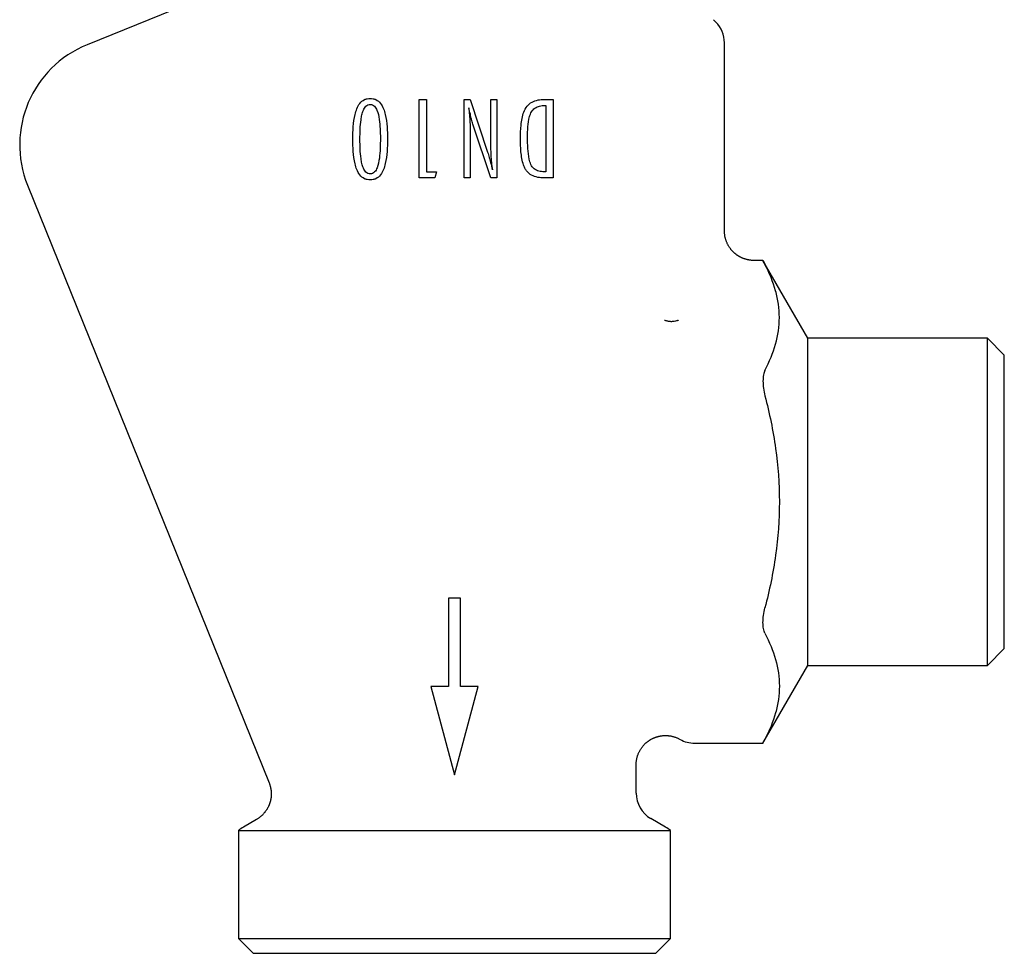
# Model space of a CAD drawing. Header units: millimetres. Extents: x 8 to 313, y 12 to 244.
# Tile 15 of 20: x 145 to 195, y 165 to 212. Entities that reach past the tile are written whole.
import ezdxf

# ---------------------------------------------------------------- set-up
doc = ezdxf.new("R2010")
doc.units = ezdxf.units.MM

msp = doc.modelspace()

# ---------------------------------------------------------------- linework, layer by layer
at = {"color": 7, "linetype": 'Continuous', "lineweight": 30}
for p, q in [((153.382, 213.135), (148.369, 211.11)), ((180.381, 212.263), (180.259, 212.384)), ((180.82, 201.62), (180.82, 211.202)), ((165.275, 204.324), (165.275, 208.324)), ((165.275, 208.324), (165.639, 208.324)), ((165.639, 208.324), (165.639, 204.635)), ((167.566, 204.324), (167.566, 208.324)), ((167.566, 208.324), (167.878, 208.324)), ((167.878, 208.324), (168.76, 205.63)), ((168.917, 206.236), (168.917, 208.324)), ((168.917, 208.324), (169.229, 208.324)), ((169.229, 208.324), (169.229, 204.324)), ((171.65, 208.324), (172.091, 208.324)), ((172.091, 208.324), (172.091, 204.324)), ((171.656, 208.012), (171.727, 208.012)), ((171.727, 208.012), (171.727, 204.635)), ((168.917, 204.324), (168.012, 207.061)), ((167.878, 206.392), (167.878, 204.324)), ((165.639, 204.635), (166.159, 204.635)), ((166.159, 204.635), (166.077, 204.324)), ((171.727, 204.635), (171.634, 204.635)), ((166.077, 204.324), (165.275, 204.324)), ((167.878, 204.324), (167.566, 204.324)), ((169.229, 204.324), (168.917, 204.324)), ((172.091, 204.324), (171.64, 204.324)), ((145.33, 203.95), (157.631, 173.504)), ((182.781, 200.12), (182.32, 200.12)), ((185.07, 196.155), (182.781, 200.12)), ((194.214, 196.155), (185.07, 196.155)), ((185.07, 187.824), (185.07, 196.155)), ((195.07, 195.299), (194.214, 196.155)), ((194.214, 179.493), (194.214, 196.155)), ((195.07, 187.824), (195.07, 195.299)), ((185.07, 179.493), (185.07, 187.824)), ((195.07, 180.349), (195.07, 187.824)), ((167.37, 182.923), (166.77, 182.923)), ((166.77, 182.923), (166.77, 178.423)), ((167.37, 178.423), (167.37, 182.923)), ((194.214, 179.493), (195.07, 180.349)), ((182.781, 175.527), (185.07, 179.493)), ((185.07, 179.493), (194.214, 179.493)), ((165.865, 178.423), (167.07, 173.923)), ((166.77, 178.423), (165.865, 178.423)), ((167.07, 173.923), (168.276, 178.423)), ((168.276, 178.423), (167.37, 178.423)), ((179.302, 175.527), (182.781, 175.527)), ((176.32, 172.989), (176.32, 174.419)), ((156.991, 171.644), (156.32, 171.257)), ((177.82, 171.257), (177.07, 171.69)), ((156.07, 171.076), (156.07, 165.574)), ((156.07, 171.076), (178.07, 171.076)), ((178.07, 165.574), (178.07, 171.076)), ((156.07, 165.574), (156.82, 164.824)), ((156.07, 165.574), (167.07, 165.574)), ((167.07, 165.574), (178.07, 165.574)), ((177.32, 164.824), (178.07, 165.574)), ((156.82, 164.824), (177.32, 164.824))]:
    msp.add_line(p, q, dxfattribs=at)
for centre, radius, start, end in [((179.32, 211.202), 1.5, 0, 45.009), ((150.43, 206.011), 5.5, 112, 202), ((179.302, 177.027), 1.5, 240.395, 270), ((177.82, 172.989), 1.5, 180, 240), ((157.07, 169.958), 1.5, 120, 131.8103), ((177.07, 169.958), 1.5, 48.1897, 60)]:
    msp.add_arc(centre, radius, start, end, dxfattribs=at)
for points, knots in [([(161.894, 206.302), (161.895, 206.512), (161.9, 206.722), (161.932, 207.141), (161.96, 207.349), (162.032, 207.654), (162.062, 207.755), (162.14, 207.947), (162.19, 208.04), (162.318, 208.2), (162.396, 208.268), (162.532, 208.334), (162.58, 208.35), (162.677, 208.371), (162.728, 208.373), (162.778, 208.376)], [0, 0, 0, 0, 0.25, 0.25, 0.5, 0.5, 0.625, 0.625, 0.75, 0.75, 0.875, 0.875, 0.9375, 0.9375, 1, 1, 1, 1]), ([(162.778, 208.376), (162.828, 208.373), (162.878, 208.371), (162.976, 208.35), (163.024, 208.334), (163.161, 208.268), (163.241, 208.199), (163.369, 208.037), (163.417, 207.943), (163.495, 207.751), (163.525, 207.65), (163.596, 207.345), (163.622, 207.137), (163.655, 206.72), (163.658, 206.511), (163.66, 206.302)], [0, 0, 0, 0, 0.0625, 0.0625, 0.125, 0.125, 0.25, 0.25, 0.375, 0.375, 0.5, 0.5, 0.75, 0.75, 1, 1, 1, 1]), ([(170.429, 206.337), (170.43, 206.564), (170.437, 206.791), (170.486, 207.241), (170.523, 207.466), (170.645, 207.784), (170.696, 207.885), (170.838, 208.061), (170.923, 208.131), (171.118, 208.238), (171.221, 208.272), (171.381, 208.304), (171.435, 208.313), (171.542, 208.322), (171.596, 208.323), (171.65, 208.324)], [0, 0, 0, 0, 0.25, 0.25, 0.5, 0.5, 0.625, 0.625, 0.75, 0.75, 0.875, 0.875, 0.9375, 0.9375, 1, 1, 1, 1]), ([(162.257, 206.295), (162.258, 206.627), (162.268, 206.961), (162.323, 207.371), (162.337, 207.452), (162.374, 207.613), (162.397, 207.693), (162.462, 207.846), (162.504, 207.919), (162.593, 208.002), (162.627, 208.026), (162.701, 208.057), (162.741, 208.062), (162.781, 208.064)], [0, 0, 0, 0, 0.5, 0.5, 0.625, 0.625, 0.75, 0.75, 0.875, 0.875, 0.9375, 0.9375, 1, 1, 1, 1]), ([(162.781, 208.064), (162.82, 208.062), (162.858, 208.057), (162.931, 208.027), (162.963, 208.004), (163.051, 207.922), (163.091, 207.85), (163.186, 207.627), (163.217, 207.468), (163.264, 207.148), (163.277, 206.987), (163.293, 206.664), (163.296, 206.502), (163.296, 206.34)], [0, 0, 0, 0, 0.0625, 0.0625, 0.125, 0.125, 0.25, 0.25, 0.5, 0.5, 0.75, 0.75, 1, 1, 1, 1]), ([(168.012, 207.061), (167.986, 207.143), (167.965, 207.228), (167.943, 207.311), (167.921, 207.395), (167.9, 207.479), (167.879, 207.564), (167.851, 207.676), (167.822, 207.789), (167.794, 207.902)], [0, 0, 0, 0, 0.0002602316, 0.0002602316, 0.0002602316, 0.0005202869, 0.0005202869, 0.0005202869, 0.0008689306, 0.0008689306, 0.0008689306, 0.0008689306]), ([(167.794, 207.902), (167.808, 207.776), (167.822, 207.651), (167.844, 207.4), (167.852, 207.274), (167.872, 206.896), (167.877, 206.644), (167.878, 206.392)], [0, 0, 0, 0, 0.25, 0.25, 0.5, 0.5, 1, 1, 1, 1]), ([(170.792, 206.39), (170.794, 206.568), (170.797, 206.746), (170.825, 207.101), (170.846, 207.277), (170.916, 207.533), (170.946, 207.619), (171.036, 207.769), (171.098, 207.835), (171.24, 207.933), (171.321, 207.965), (171.445, 207.995), (171.487, 208.002), (171.571, 208.01), (171.614, 208.011), (171.656, 208.012)], [0, 0, 0, 0, 0.25, 0.25, 0.5, 0.5, 0.625, 0.625, 0.75, 0.75, 0.875, 0.875, 0.9375, 0.9375, 1, 1, 1, 1]), ([(162.778, 204.22), (162.728, 204.222), (162.678, 204.225), (162.58, 204.245), (162.531, 204.262), (162.395, 204.329), (162.316, 204.398), (162.189, 204.559), (162.139, 204.653), (162.061, 204.846), (162.031, 204.946), (161.959, 205.253), (161.932, 205.462), (161.901, 205.881), (161.895, 206.091), (161.894, 206.302)], [0, 0, 0, 0, 0.0625, 0.0625, 0.125, 0.125, 0.25, 0.25, 0.375, 0.375, 0.5, 0.5, 0.75, 0.75, 1, 1, 1, 1]), ([(162.781, 204.531), (162.741, 204.533), (162.702, 204.538), (162.628, 204.569), (162.594, 204.591), (162.505, 204.674), (162.463, 204.747), (162.398, 204.899), (162.375, 204.978), (162.338, 205.138), (162.323, 205.219), (162.268, 205.63), (162.258, 205.963), (162.257, 206.295)], [0, 0, 0, 0, 0.0625, 0.0625, 0.125, 0.125, 0.25, 0.25, 0.375, 0.375, 0.5, 0.5, 1, 1, 1, 1]), ([(163.66, 206.302), (163.658, 206.092), (163.655, 205.882), (163.621, 205.463), (163.596, 205.255), (163.525, 204.949), (163.495, 204.848), (163.417, 204.655), (163.369, 204.561), (163.241, 204.398), (163.162, 204.329), (163.026, 204.262), (162.977, 204.245), (162.879, 204.225), (162.829, 204.222), (162.778, 204.22)], [0, 0, 0, 0, 0.25, 0.25, 0.5, 0.5, 0.625, 0.625, 0.75, 0.75, 0.875, 0.875, 0.9375, 0.9375, 1, 1, 1, 1]), ([(163.296, 206.34), (163.295, 206.002), (163.288, 205.663), (163.223, 205.162), (163.192, 204.994), (163.099, 204.759), (163.058, 204.684), (162.971, 204.596), (162.937, 204.572), (162.863, 204.539), (162.821, 204.534), (162.781, 204.531)], [0, 0, 0, 0, 0.5, 0.5, 0.75, 0.75, 0.875, 0.875, 0.9375, 0.9375, 1, 1, 1, 1]), ([(169.006, 204.738), (168.979, 204.986), (168.956, 205.236), (168.926, 205.735), (168.919, 205.986), (168.917, 206.236)], [0, 0, 0, 0, 0.5, 0.5, 1, 1, 1, 1]), ([(171.64, 204.324), (171.53, 204.326), (171.421, 204.332), (171.206, 204.374), (171.098, 204.409), (170.902, 204.516), (170.813, 204.59), (170.709, 204.725), (170.678, 204.774), (170.627, 204.876), (170.606, 204.929), (170.55, 205.091), (170.524, 205.204), (170.482, 205.428), (170.468, 205.541), (170.436, 205.881), (170.429, 206.109), (170.429, 206.337)], [0, 0, 0, 0, 0.125, 0.125, 0.25, 0.25, 0.375, 0.375, 0.4375, 0.4375, 0.5, 0.5, 0.625, 0.625, 0.75, 0.75, 1, 1, 1, 1]), ([(171.634, 204.635), (171.546, 204.638), (171.457, 204.644), (171.328, 204.679), (171.285, 204.695), (171.204, 204.735), (171.165, 204.757), (171.058, 204.846), (171.001, 204.921), (170.922, 205.089), (170.896, 205.18), (170.838, 205.454), (170.819, 205.641), (170.797, 206.015), (170.793, 206.203), (170.792, 206.39)], [0, 0, 0, 0, 0.125, 0.125, 0.1875, 0.1875, 0.25, 0.25, 0.375, 0.375, 0.5, 0.5, 0.75, 0.75, 1, 1, 1, 1]), ([(168.76, 205.63), (168.787, 205.544), (168.814, 205.458), (168.839, 205.371), (168.864, 205.284), (168.888, 205.197), (168.911, 205.109), (168.945, 204.986), (168.976, 204.862), (169.006, 204.738)], [0, 0, 0, 0, 0.0002714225, 0.0002714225, 0.0002714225, 0.0005428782, 0.0005428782, 0.0005428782, 0.0009268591, 0.0009268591, 0.0009268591, 0.0009268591]), ([(182.32, 200.12), (182.3, 200.12), (182.26, 200.121), (182.2, 200.125), (182.141, 200.13), (182.084, 200.139), (182.028, 200.149), (181.97, 200.161), (181.911, 200.176), (181.852, 200.195), (181.795, 200.215), (181.741, 200.236), (181.692, 200.258), (181.646, 200.28), (181.605, 200.301), (181.566, 200.323), (181.53, 200.345), (181.497, 200.366), (181.467, 200.386), (181.44, 200.405), (181.416, 200.423), (181.393, 200.441), (181.37, 200.46), (181.345, 200.48), (181.318, 200.504), (181.29, 200.53), (181.26, 200.559), (181.229, 200.59), (181.198, 200.625), (181.166, 200.662), (181.135, 200.7), (181.104, 200.741), (181.074, 200.785), (181.044, 200.832), (181.015, 200.881), (180.987, 200.931), (180.962, 200.984), (180.937, 201.039), (180.914, 201.096), (180.894, 201.155), (180.875, 201.217), (180.859, 201.28), (180.845, 201.346), (180.834, 201.413), (180.826, 201.481), (180.821, 201.55), (180.821, 201.597), (180.82, 201.62)], [0, 0, 0, 0, 0.0258764, 0.0513735, 0.0764438, 0.1010414, 0.1251226, 0.1486459, 0.1760824, 0.2025972, 0.2281337, 0.2526404, 0.2760719, 0.2969356, 0.3167989, 0.3356368, 0.3534279, 0.3701542, 0.3858002, 0.3995516, 0.4123228, 0.4241815, 0.4365294, 0.4499004, 0.4651995, 0.4816474, 0.4992406, 0.5179729, 0.5378355, 0.5588164, 0.5796087, 0.6013648, 0.6240648, 0.6476851, 0.672198, 0.6962051, 0.7209535, 0.7464089, 0.7725336, 0.7992863, 0.826622, 0.854493, 0.882848, 0.9116334, 0.9407928, 0.9702683, 1, 1, 1, 1]), ([(182.781, 200.12), (182.781, 200.12), (182.781, 200.12), (182.782, 200.118), (182.784, 200.114), (182.787, 200.108), (182.791, 200.1), (182.796, 200.09), (182.803, 200.077), (182.81, 200.063), (182.818, 200.046), (182.828, 200.028), (182.838, 200.008), (182.849, 199.987), (182.859, 199.966), (182.871, 199.943), (182.879, 199.927), (182.883, 199.919)], [0, 0, 0, 0, 0.0242409, 0.0987943, 0.1732748, 0.2435656, 0.3139167, 0.3842687, 0.4545607, 0.5268326, 0.599167, 0.6715031, 0.7437774, 0.8076706, 0.871564, 0.9357818, 1, 1, 1, 1]), ([(182.883, 194.521), (183.111, 194.964), (183.295, 195.408), (183.547, 196.305), (183.615, 196.756), (183.616, 197.438), (183.6, 197.667), (183.535, 198.124), (183.486, 198.351), (183.296, 199.029), (183.112, 199.476), (182.883, 199.919)], [0, 0, 0, 0, 0.25, 0.25, 0.5, 0.5, 0.625, 0.625, 0.75, 0.75, 1, 1, 1, 1]), ([(178.47, 197.069), (178.468, 197.067), (178.462, 197.064), (178.445, 197.059), (178.416, 197.049), (178.358, 197.031), (178.265, 197.01), (178.171, 197.001), (178.102, 197), (178.042, 197.005), (177.976, 197.016), (177.902, 197.029), (177.831, 197.046), (177.788, 197.058), (177.764, 197.065)], [0, 0, 0, 0, 0.010528, 0.031475, 0.063147, 0.125736, 0.250445, 0.376042, 0.437835, 0.498687, 0.615474, 0.735998, 0.857927, 1, 1, 1, 1]), ([(182.883, 194.521), (182.85, 194.456), (182.825, 194.378), (182.79, 194.193), (182.781, 194.087), (182.781, 193.859), (182.79, 193.734), (182.824, 193.482), (182.85, 193.351), (182.883, 193.222)], [0, 0, 0, 0, 0.25, 0.25, 0.5, 0.5, 0.75, 0.75, 1, 1, 1, 1]), ([(182.883, 193.222), (183.111, 192.336), (183.295, 191.445), (183.548, 189.647), (183.616, 188.74), (183.616, 186.907), (183.548, 186), (183.295, 184.202), (183.111, 183.311), (182.883, 182.425)], [0, 0, 0, 0, 0.25, 0.25, 0.5, 0.5, 0.75, 0.75, 1, 1, 1, 1]), ([(182.883, 181.126), (182.85, 181.191), (182.825, 181.269), (182.79, 181.455), (182.781, 181.56), (182.781, 181.788), (182.79, 181.913), (182.824, 182.165), (182.85, 182.296), (182.883, 182.425)], [0, 0, 0, 0, 0.25, 0.25, 0.5, 0.5, 0.75, 0.75, 1, 1, 1, 1]), ([(182.883, 181.126), (183.111, 180.684), (183.295, 180.239), (183.547, 179.343), (183.615, 178.891), (183.616, 178.209), (183.6, 177.981), (183.535, 177.524), (183.486, 177.297), (183.296, 176.619), (183.112, 176.172), (182.883, 175.728)], [0, 0, 0, 0, 0.25, 0.25, 0.5, 0.5, 0.625, 0.625, 0.75, 0.75, 1, 1, 1, 1]), ([(176.32, 174.419), (176.321, 174.441), (176.321, 174.484), (176.326, 174.549), (176.333, 174.614), (176.342, 174.678), (176.355, 174.741), (176.37, 174.803), (176.387, 174.864), (176.408, 174.926), (176.432, 174.988), (176.46, 175.052), (176.49, 175.112), (176.521, 175.17), (176.555, 175.225), (176.589, 175.276), (176.624, 175.325), (176.661, 175.371), (176.697, 175.413), (176.733, 175.453), (176.769, 175.489), (176.804, 175.523), (176.839, 175.554), (176.874, 175.583), (176.91, 175.612), (176.948, 175.639), (176.985, 175.665), (177.021, 175.689), (177.057, 175.711), (177.097, 175.733), (177.139, 175.755), (177.184, 175.777), (177.227, 175.797), (177.269, 175.814), (177.302, 175.826), (177.326, 175.835), (177.343, 175.841), (177.362, 175.847), (177.382, 175.853), (177.405, 175.86), (177.43, 175.867), (177.457, 175.874), (177.487, 175.881), (177.521, 175.889), (177.559, 175.896), (177.602, 175.903), (177.649, 175.909), (177.698, 175.914), (177.749, 175.917), (177.803, 175.919), (177.859, 175.919), (177.917, 175.916), (177.975, 175.911), (178.033, 175.904), (178.09, 175.895), (178.148, 175.883), (178.207, 175.868), (178.267, 175.851), (178.327, 175.831), (178.386, 175.808), (178.445, 175.783), (178.504, 175.755), (178.542, 175.734), (178.561, 175.723)], [0, 0, 0, 0, 0.02083, 0.041649, 0.06242, 0.083103, 0.103659, 0.124049, 0.144235, 0.164179, 0.186627, 0.208658, 0.23022, 0.251266, 0.27175, 0.291632, 0.310874, 0.329442, 0.347304, 0.364434, 0.380808, 0.396404, 0.411206, 0.425199, 0.440531, 0.455302, 0.46965, 0.483568, 0.497048, 0.510086, 0.526901, 0.542899, 0.558073, 0.572421, 0.585939, 0.591625, 0.597194, 0.603317, 0.61022, 0.617897, 0.626186, 0.635212, 0.644966, 0.65544, 0.668443, 0.682378, 0.697224, 0.712955, 0.729544, 0.746639, 0.764496, 0.783077, 0.80234, 0.820406, 0.838962, 0.857968, 0.877384, 0.897168, 0.917274, 0.937657, 0.95827, 0.979067, 1, 1, 1, 1]), ([(182.781, 175.527), (182.781, 175.527), (182.781, 175.527), (182.782, 175.529), (182.784, 175.533), (182.787, 175.539), (182.791, 175.547), (182.796, 175.558), (182.803, 175.57), (182.81, 175.584), (182.818, 175.601), (182.828, 175.62), (182.838, 175.639), (182.849, 175.66), (182.859, 175.681), (182.871, 175.704), (182.879, 175.72), (182.883, 175.728)], [0, 0, 0, 0, 0.024241, 0.098794, 0.173275, 0.243566, 0.313917, 0.384269, 0.454561, 0.526833, 0.599167, 0.671503, 0.743777, 0.807671, 0.871564, 0.935782, 1, 1, 1, 1]), ([(157.631, 173.504), (157.639, 173.485), (157.654, 173.446), (157.673, 173.387), (157.69, 173.329), (157.704, 173.271), (157.716, 173.215), (157.725, 173.161), (157.731, 173.109), (157.736, 173.06), (157.739, 173.013), (157.74, 172.967), (157.74, 172.919), (157.739, 172.87), (157.736, 172.82), (157.731, 172.773), (157.725, 172.73), (157.719, 172.691), (157.713, 172.655), (157.706, 172.622), (157.698, 172.589), (157.69, 172.557), (157.681, 172.524), (157.671, 172.49), (157.659, 172.455), (157.646, 172.417), (157.63, 172.378), (157.613, 172.338), (157.594, 172.297), (157.574, 172.255), (157.551, 172.213), (157.526, 172.169), (157.499, 172.126), (157.47, 172.082), (157.438, 172.04), (157.405, 171.997), (157.369, 171.954), (157.33, 171.911), (157.289, 171.869), (157.245, 171.828), (157.199, 171.788), (157.15, 171.749), (157.099, 171.712), (157.046, 171.677), (157.009, 171.655), (156.99, 171.643)], [0, 0, 0, 0, 0.029443, 0.058311, 0.086546, 0.114093, 0.1409, 0.166919, 0.190689, 0.213685, 0.235876, 0.257233, 0.277731, 0.302542, 0.325885, 0.347728, 0.368042, 0.386804, 0.403703, 0.419075, 0.433953, 0.450359, 0.465518, 0.481814, 0.499244, 0.517802, 0.537482, 0.558273, 0.578884, 0.600458, 0.622979, 0.64643, 0.670786, 0.694662, 0.719302, 0.744677, 0.770757, 0.797507, 0.824889, 0.852864, 0.881386, 0.910411, 0.939889, 0.96977, 1, 1, 1, 1])]:
    msp.add_open_spline(points, degree=3, knots=knots, dxfattribs=at)

doc.saveas('drawing.dxf')
